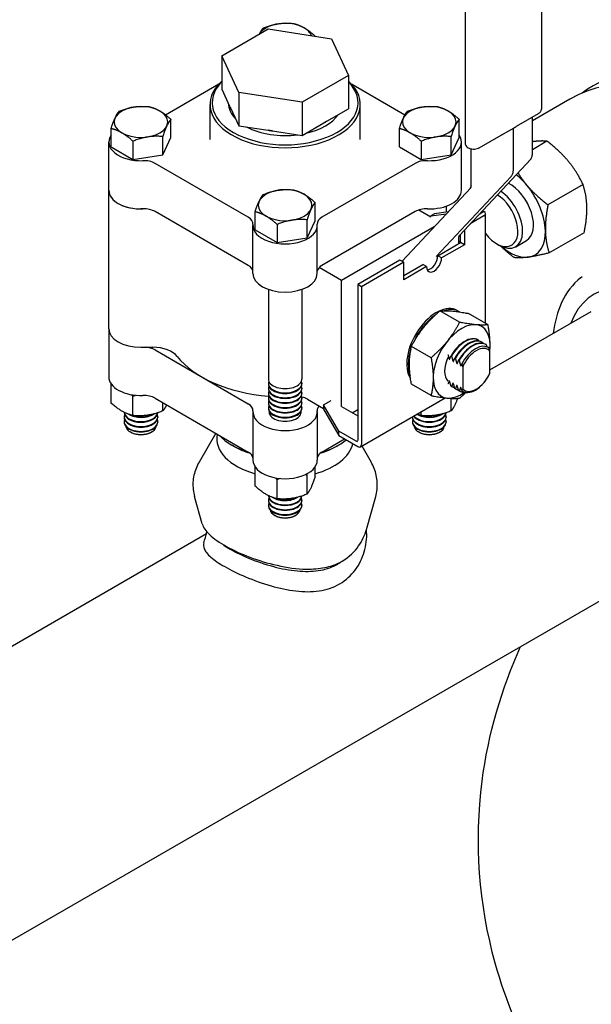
# Model space of a CAD drawing. Header units: inches. Extents: x 17 to 189, y 68 to 193.
# Tile 13 of 43: x 68.25 to 73.58, y 133.29 to 142.46. Entities that reach past the tile are written whole.
import ezdxf

# ---------------------------------------------------------------- set-up
doc = ezdxf.new("R2010")
doc.units = ezdxf.units.IN
doc.header["$LTSCALE"] = 10.666667
doc.header["$MEASUREMENT"] = 0
doc.layers.get('0').update_dxf_attribs({"lineweight": 25})

msp = doc.modelspace()

# ---------------------------------------------------------------- linework, layer by layer
for p, q in [((73.1121, 143.9992), (73.1121, 141.6314)), ((72.4006, 143.6808), (72.4006, 141.313)), ((70.1323, 142.1281), (70.565, 142.3779)), ((70.565, 142.3779), (71.1561, 142.2865)), ((71.0024, 142.3103), (71.0024, 142.3115)), ((71.1561, 142.2865), (71.3145, 141.9452)), ((70.1323, 142.1281), (70.1323, 141.8178)), ((70.2907, 141.7868), (70.1323, 142.1281)), ((71.3145, 141.9452), (70.8818, 141.6954)), ((71.3145, 141.9452), (71.3145, 141.6349)), ((69.6089, 141.5779), (70.1063, 141.865)), ((70.1323, 141.8178), (70.206, 141.6589)), ((70.2907, 141.7868), (70.2907, 141.4765)), ((70.8818, 141.6954), (70.2907, 141.7868)), ((71.3405, 141.865), (71.8399, 141.5767)), ((70.8818, 141.6954), (70.8818, 141.3851)), ((73.3777, 141.7228), (73.0274, 141.5206)), ((70.0234, 141.3477), (70.0234, 141.6743)), ((70.2169, 141.6355), (70.206, 141.6589)), ((70.2169, 141.6355), (70.2907, 141.4765)), ((71.113, 141.5186), (71.3145, 141.6349)), ((71.4234, 141.3477), (71.4234, 141.6743)), ((69.6588, 141.3663), (69.6588, 141.5358)), ((71.113, 141.5186), (71.0833, 141.5014)), ((72.3459, 141.3663), (72.3459, 141.5358)), ((72.8803, 141.4717), (73.0845, 141.5896)), ((73.0274, 141.2103), (73.0274, 141.5566)), ((69.101, 141.2801), (69.101, 141.4496)), ((70.2907, 141.4765), (70.5659, 141.434)), ((70.6065, 141.4277), (70.5659, 141.434)), ((70.6065, 141.4277), (70.8818, 141.3851)), ((70.8818, 141.3851), (71.0833, 141.5014)), ((71.788, 141.2801), (71.788, 141.4496)), ((72.7593, 141.3994), (72.8583, 141.4566)), ((72.8506, 141.0674), (72.8506, 141.4521)), ((69.0799, 140.8741), (69.0799, 141.3232)), ((69.3053, 141.3317), (69.3053, 141.1621)), ((69.5841, 141.2053), (69.5841, 141.3748)), ((69.5841, 141.2053), (69.6588, 141.3663)), ((71.9923, 141.3317), (71.9923, 141.1621)), ((72.2711, 141.2053), (72.2711, 141.3748)), ((72.2711, 141.2053), (72.3459, 141.3663)), ((72.3669, 140.8741), (72.3669, 141.3232)), ((72.533, 141.2712), (72.7372, 141.3891)), ((73.1639, 141.3316), (73.0274, 141.2528)), ((69.101, 141.2801), (69.3053, 141.1621)), ((71.788, 141.2801), (71.9923, 141.1621)), ((72.457, 140.9123), (72.457, 141.2606)), ((69.3053, 141.1621), (69.5841, 141.2053)), ((71.9923, 141.1621), (72.2711, 141.2053)), ((72.3472, 140.4529), (73.0118, 141.1651)), ((70.3802, 140.6232), (69.511, 141.125)), ((71.9358, 141.125), (71.0666, 140.6232)), ((72.1319, 140.2558), (72.8286, 141.0025)), ((69.0799, 139.584), (69.0799, 140.8741)), ((71.8133, 140.2122), (72.4535, 140.8983)), ((73.5005, 140.9269), (73.173, 140.7378)), ((69.4194, 140.7009), (69.3799, 140.7009)), ((71.0024, 140.5906), (71.0024, 140.7601)), ((71.9701, 140.6907), (72.081, 140.6267)), ((72.2232, 140.7262), (72.2232, 140.6707)), ((70.3802, 140.1741), (69.511, 140.6759)), ((70.4445, 140.5044), (70.4445, 140.674)), ((70.9276, 140.4296), (70.9276, 140.5992)), ((70.9276, 140.4296), (71.0024, 140.5906)), ((71.9358, 140.6759), (71.0666, 140.1741)), ((72.081, 140.6348), (72.2273, 140.656)), ((72.1163, 140.6552), (72.081, 140.6348)), ((72.081, 140.6267), (72.081, 140.6348)), ((72.2438, 140.6736), (72.1163, 140.6552)), ((72.576, 140.6348), (72.4481, 140.561)), ((72.576, 140.6757), (72.5306, 140.6495)), ((72.5906, 139.6341), (72.5906, 140.6552)), ((70.4234, 140.0984), (70.4234, 140.5475)), ((70.4445, 140.5044), (70.6488, 140.3865)), ((70.6488, 140.556), (70.6488, 140.3865)), ((71.0234, 140.0984), (71.0234, 140.5475)), ((72.1127, 140.5331), (71.2488, 140.0344)), ((72.3943, 140.5034), (72.3943, 140.3667)), ((70.6488, 140.3865), (70.9276, 140.4296)), ((72.3436, 140.3782), (72.3436, 140.4389)), ((72.3589, 140.3871), (72.3589, 140.4655)), ((72.8724, 140.3486), (72.9736, 140.407)), ((73.511, 140.4791), (73.1835, 140.29)), ((72.1468, 140.2646), (72.3589, 140.3871)), ((72.3943, 140.3667), (72.1822, 140.2442)), ((72.3589, 140.3927), (72.3436, 140.4016)), ((72.3943, 140.3667), (72.3589, 140.3871)), ((72.694, 140.3768), (72.7161, 140.3641)), ((71.7933, 140.2238), (71.3995, 139.9964)), ((71.8286, 140.2034), (71.7933, 140.2238)), ((72.1822, 140.2442), (72.1468, 140.2646)), ((71.2488, 140.0344), (71.041, 140.1544)), ((71.8286, 140.2034), (71.4348, 139.976)), ((71.8286, 140.0401), (71.8286, 140.2034)), ((71.8286, 140.0809), (72.0054, 140.1829)), ((72.0407, 140.1625), (71.8286, 140.0401)), ((72.0407, 140.1625), (72.0054, 140.1829)), ((73.4774, 140.059), (73.492, 140.0707)), ((70.5672, 139.9506), (70.5672, 139.1158)), ((70.8797, 139.9506), (70.8797, 139.1158)), ((71.2488, 138.8586), (71.2488, 140.0344)), ((71.4348, 139.976), (71.3995, 139.9964)), ((71.3995, 139.9964), (71.3995, 138.5431)), ((71.4348, 139.976), (71.4348, 138.5063)), ((72.349, 139.6442), (72.166, 139.7499)), ((72.3277, 139.7532), (72.3418, 139.745)), ((72.6142, 139.6205), (72.4312, 139.7262)), ((72.6326, 139.1998), (73.5768, 139.7449)), ((69.0799, 139.584), (69.0799, 139.135)), ((69.3799, 139.4108), (69.4905, 139.4108)), ((72.0837, 139.3142), (71.9007, 139.4199)), ((72.5265, 139.4768), (72.522, 139.4793)), ((72.5618, 139.4563), (72.5574, 139.4589)), ((72.5972, 139.4359), (72.5927, 139.4385)), ((69.511, 139.3859), (70.3802, 138.8841)), ((72.2698, 139.331), (72.2742, 139.3284)), ((72.3051, 139.3106), (72.3095, 139.308)), ((72.6326, 139.1714), (72.6326, 139.3761)), ((72.3405, 139.2902), (72.3449, 139.2876)), ((72.378, 139.2291), (72.378, 139.0245)), ((69.101, 138.8929), (69.101, 139.0712)), ((70.5672, 139.0761), (70.5672, 139.0704)), ((70.5672, 139.0308), (70.5672, 139.0251)), ((70.8797, 139.0761), (70.8797, 139.0704)), ((70.8797, 139.0308), (70.8797, 139.0251)), ((72.0837, 138.9606), (71.9007, 139.0663)), ((72.2742, 139.0451), (72.2698, 139.0477)), ((72.2765, 139.0437), (72.272, 139.0463)), ((72.3095, 139.0247), (72.3051, 139.0272)), ((69.3052, 138.775), (69.3052, 138.9557)), ((69.511, 138.9368), (70.3802, 138.435)), ((70.5672, 138.9854), (70.5672, 138.9797)), ((70.5672, 138.94), (70.5672, 138.9344)), ((70.8797, 138.9854), (70.8797, 138.9797)), ((70.8797, 138.94), (70.8797, 138.9344)), ((71.4245, 138.4834), (72.2149, 138.9398)), ((72.2711, 138.8182), (72.2711, 138.9353)), ((72.3118, 139.0233), (72.3074, 139.0259)), ((72.3449, 139.0043), (72.3405, 139.0068)), ((72.3472, 139.0029), (72.3427, 139.0055)), ((69.5841, 138.8182), (69.5841, 138.8946)), ((70.5672, 138.8947), (70.5672, 138.889)), ((70.5672, 138.8493), (70.5672, 138.8436)), ((70.8797, 138.8947), (70.8797, 138.889)), ((70.8797, 138.8493), (70.8797, 138.8436)), ((70.9306, 138.928), (71.0813, 138.841)), ((71.0813, 138.8737), (71.152, 138.9145)), ((71.2227, 138.6288), (71.0813, 138.8737)), ((71.0813, 138.8737), (71.0813, 138.8329)), ((71.2489, 138.8586), (71.3995, 138.7717)), ((69.2237, 138.8046), (69.2237, 138.8028)), ((69.2237, 138.7631), (69.2237, 138.7575)), ((69.5362, 138.7631), (69.5362, 138.7575)), ((70.4234, 138.8084), (70.4234, 138.3593)), ((71.0234, 138.8084), (71.0234, 138.3593)), ((71.0813, 138.8329), (71.2227, 138.588)), ((71.3479, 138.8015), (71.3995, 138.8313)), ((71.9107, 138.7631), (71.9107, 138.7575)), ((71.9922, 138.775), (71.9922, 138.8112)), ((72.2232, 138.7631), (72.2232, 138.7575)), ((69.2237, 138.7178), (69.2237, 138.7121)), ((69.5362, 138.7178), (69.5362, 138.7121)), ((71.9107, 138.7178), (71.9107, 138.7121)), ((72.2232, 138.7178), (72.2232, 138.7121)), ((69.2891, 138.6171), (69.2803, 138.6222)), ((69.4707, 138.6171), (69.4795, 138.6222)), ((70.0776, 138.6097), (69.9224, 138.3413)), ((71.2227, 138.588), (71.2227, 138.6288)), ((71.3853, 138.5349), (71.2227, 138.6288)), ((71.2227, 138.588), (71.3995, 138.4859)), ((71.9761, 138.6171), (71.9673, 138.6222)), ((72.1577, 138.6171), (72.1665, 138.6222)), ((70.2426, 138.4899), (70.2284, 138.4981)), ((71.0666, 138.435), (71.2771, 138.5565)), ((71.2042, 138.4899), (71.2184, 138.4981)), ((71.4378, 138.4911), (71.5244, 138.3413)), ((70.4445, 138.1172), (70.4445, 138.2955)), ((71.0023, 138.2035), (71.0023, 138.2955)), ((70.9276, 138.0425), (70.9276, 138.2231)), ((70.6487, 137.9993), (70.6487, 138.18)), ((69.9511, 137.7643), (69.8793, 138.0196)), ((70.5672, 138.029), (70.5672, 138.0271)), ((71.4816, 137.7141), (71.5675, 138.0196)), ((70.5672, 137.9875), (70.5672, 137.9818)), ((70.5672, 137.9421), (70.5672, 137.9364)), ((70.8797, 137.9875), (70.8797, 137.9818)), ((70.8797, 137.9421), (70.8797, 137.9364)), ((70.6326, 137.8415), (70.6238, 137.8465)), ((70.8142, 137.8415), (70.823, 137.8465)), ((64.0543, 131.5047), (74.7643, 137.6881)), ((66.7111, 135.781), (69.9909, 137.6746))]:
    msp.add_line(p, q)
for centre, major_axis, start_param, end_param in [((70.7234, 142.2866), (-0.25, 0), 3.926991, 5.959541), ((70.7234, 142.2866), (0.25, 0), 0.201599, 0.785398), ((75.0969, 139.2513), (1.5, -2.5981), 6.210798, 9.497165), ((70.7234, 141.6743), (-0.7, 0), 5.717988, 9.989975), ((70.7234, 141.6906), (0.68, 0), 2.624623, 6.800155), ((69.3799, 141.511), (-0.25, 0), 3.926991, 7.068583), ((69.3799, 141.511), (0.25, 0), 3.926991, 7.068583), ((70.7234, 141.6906), (-0.5304, 0), 0.012058, 0.511541), ((70.7234, 141.7264), (-0.5304, 0), 0.222147, 0.301452), ((72.0669, 141.511), (-0.25, 0), 3.926991, 7.068583), ((72.0669, 141.511), (0.25, 0), 3.926991, 7.068583), ((70.7234, 141.6906), (0.5304, 0), 5.086491, 5.909084), ((70.7234, 141.7264), (-0.5304, 0), 2.316542, 2.395847), ((70.7234, 141.6906), (-0.5304, 0), 0.827636, 1.790358), ((70.7234, 141.7264), (-0.5304, 0), 1.269345, 1.348649), ((69.3799, 141.3232), (-0.3, 0), 5.9063, 7.909652), ((72.0669, 141.3232), (0.3, 0), 4.656718, 6.660071), ((69.4049, 141.0638), (-0.15, 0), 3.926991, 4.768059), ((72.0419, 141.0638), (-0.15, 0), 4.656718, 5.497787), ((72.8173, 140.6776), (-0.2344, 0.4059), 5.001569, 5.318468), ((69.3799, 140.8741), (-0.3, 0), 0, 1.570796), ((69.3799, 140.8741), (-0.3, 0), 0, 1.626467), ((70.7234, 140.7353), (-0.25, 0), 3.926991, 7.068583), ((72.0669, 140.8741), (0.3, 0), 4.656718, 6.283185), ((72.7161, 140.6192), (0.1563, -0.2706), 5.497787, 8.569474), ((72.8173, 140.6776), (0.1563, -0.2706), 0, 2.423556), ((72.8173, 140.6776), (-0.2344, 0.4059), 3.954371, 5.001569), ((70.7234, 140.7353), (0.25, 0), 3.926991, 7.068583), ((72.694, 140.6065), (0.1406, -0.2436), 4.950788, 8.604773), ((69.4049, 140.6147), (0.15, 0), 0.785398, 1.626467), ((72.0419, 140.6147), (0.15, 0), 1.515126, 2.356194), ((70.2741, 140.562), (0.15, 0), 6.227515, 7.068583), ((71.1727, 140.562), (-0.15, 0), 5.497787, 6.338856), ((72.5406, 140.6552), (0.05, 0), 5.497787, 7.068583), ((70.7234, 140.5475), (0.3, 0), 3.085922, 6.338856), ((72.8173, 140.6776), (0.2344, -0.4059), 6.048766, 7.095964), ((72.8173, 140.6776), (0.2344, -0.4059), 5.249344, 6.048766), ((72.1115, 140.2034), (-0.05, -0.0866), 5.497787, 8.63938), ((72.0761, 140.2238), (-0.05, -0.0866), 0.361367, 2.356194), ((70.2741, 140.1129), (0.15, 0), 0.096449, 0.785398), ((71.1727, 140.1129), (-0.15, 0), 5.497787, 6.186736), ((70.7234, 140.0984), (0.3, 0), 3.141593, 6.283185), ((74.2589, 138.7675), (-0.6563, 1.1367), 3.926991, 6.723161), ((72.1327, 139.4154), (0.195, 0.3377), 0, 2.864859), ((72.1468, 139.4073), (0.195, 0.3377), 6.244972, 6.85801), ((72.1468, 139.4073), (-0.195, -0.3377), 4.025731, 4.918534), ((69.3799, 139.584), (-0.3, 0), 0, 1.570796), ((69.3799, 139.584), (-0.3, 0), 0, 1.570796), ((72.3681, 139.2795), (0.1875, 0.3248), 5.345007, 10.316355), ((72.397, 139.2628), (0.125, 0.2165), 0, 1.5892), ((72.4015, 139.2603), (0.125, 0.2165), 6.264781, 7.872386), ((69.4049, 139.3246), (-0.15, 0), 3.926991, 4.61594), ((69.4905, 139.2665), (0.25, 0), 0.419613, 1.570796), ((72.4324, 139.2424), (0.125, 0.2165), 0, 1.5892), ((72.4368, 139.2398), (0.125, 0.2165), 6.264781, 7.872386), ((72.4677, 139.222), (0.125, 0.2165), 0, 1.5892), ((72.4722, 139.2194), (0.125, 0.2165), 6.264781, 7.872386), ((72.4972, 139.205), (0.1178, 0.2041), 6.199266, 7.937901), ((72.5053, 139.2003), (0.1097, 0.1899), 6.105981, 8.031186), ((70.7234, 139.584), (1.1, 0), 3.561206, 4.571908), ((72.1468, 139.4073), (-0.195, -0.3377), 5.082231, 5.855304), ((72.3681, 139.2795), (-0.1125, -0.1949), 4.854286, 6.141288), ((69.3799, 139.135), (-0.3, 0), 0, 1.626467), ((72.4972, 139.205), (-0.1178, -0.2041), 6.199266, 7.937901), ((72.5053, 139.2003), (-0.1097, -0.1899), 6.105981, 8.031186), ((70.7234, 139.0761), (0.1563, 0), 2.91979, 6.504988), ((70.7234, 139.0308), (0.1563, 0), 2.91979, 6.504988), ((70.7234, 139.1158), (-0.1563, 0), 0, 3.141593), ((70.7234, 139.0704), (-0.1563, 0), 0, 3.141593), ((72.397, 139.2628), (-0.125, -0.2165), 6.264781, 6.283185), ((72.4015, 139.2603), (-0.125, -0.2165), 6.264781, 6.479417), ((72.4324, 139.2424), (-0.125, -0.2165), 6.264781, 6.283185), ((69.4049, 138.8756), (0.15, 0), 0.785398, 1.626467), ((70.7234, 138.9854), (0.1563, 0), 2.91979, 6.504988), ((70.7234, 138.94), (0.1563, 0), 2.91979, 6.504988), ((70.7234, 139.0251), (-0.1563, 0), 0, 3.141593), ((70.7234, 138.9797), (-0.1563, 0), 0, 3.141593), ((70.8316, 138.8709), (0.14, 0), 0.785398, 1.22416), ((72.4368, 139.2398), (-0.125, -0.2165), 6.264781, 6.479417), ((72.4677, 139.222), (-0.125, -0.2165), 6.264781, 6.283185), ((72.4722, 139.2194), (-0.125, -0.2165), 6.264781, 6.671368), ((70.2741, 138.8228), (0.15, 0), 6.227515, 7.068583), ((70.7234, 138.8947), (0.1563, 0), 2.91979, 6.504988), ((70.7234, 138.8493), (0.1563, 0), 2.91979, 6.504988), ((70.7234, 138.9344), (-0.1563, 0), 0, 3.141593), ((70.7234, 138.889), (-0.1563, 0), 0, 3.141593), ((70.7234, 138.8436), (-0.1563, 0), 0, 3.141593), ((71.1727, 138.8228), (-0.15, 0), 5.783956, 6.338856), ((69.3799, 138.7631), (0.1563, 0), 2.91979, 6.504988), ((69.3799, 138.8028), (-0.1563, 0), 0, 3.117945), ((69.3799, 138.7575), (-0.1563, 0), 0, 3.141593), ((69.3799, 138.8085), (0.1563, 0), 3.185026, 6.194502), ((69.3799, 138.8482), (0.1563, 0), 3.887926, 5.577668), ((69.3799, 138.8538), (-0.1563, 0), 1.034741, 2.282431), ((70.7234, 138.8084), (-0.3, 0), 6.227515, 9.480448), ((70.7234, 138.8084), (0.15, 0), 3.042255, 6.382523), ((72.0669, 138.7631), (0.1563, 0), 3.130484, 6.504988), ((72.0669, 138.7575), (-0.1563, 0), 0, 3.141593), ((72.0669, 138.8028), (-0.1563, 0), 0.369724, 3.117945), ((72.0669, 138.8085), (0.1563, 0), 3.559406, 6.194502), ((72.0669, 138.8482), (0.1563, 0), 3.887926, 5.577668), ((72.0669, 138.8538), (-0.1563, 0), 1.034741, 2.282431), ((69.3799, 138.7178), (0.1563, 0), 2.91979, 6.504988), ((69.3799, 138.7121), (-0.1563, 0), 0, 3.141593), ((69.3799, 138.6797), (0.1408, 0), 3.232047, 6.192731), ((72.0669, 138.7178), (0.1563, 0), 2.91979, 6.504988), ((72.0669, 138.7121), (-0.1563, 0), 0, 3.141593), ((72.0669, 138.6797), (0.1408, 0), 3.232047, 6.192731), ((69.3799, 138.6696), (-0.1284, 0), 0.785398, 2.356194), ((70.7234, 138.5634), (-0.638, 0), 6.175431, 7.401538), ((70.7234, 138.7839), (-0.7, 0), 0.491572, 1.075249), ((72.0669, 138.6696), (-0.1284, 0), 0.785398, 2.356194), ((70.7234, 138.7675), (0.68, 0), 3.926991, 4.212614), ((70.7234, 138.5634), (0.638, 0), 5.164833, 6.141876), ((70.7234, 138.7675), (0.68, 0), 5.212164, 5.497787), ((70.7234, 138.7839), (-0.7, 0), 2.066344, 2.518477), ((71.3853, 138.5512), (0.01, -0.0173), 5.497787, 7.068583), ((71.3995, 138.5267), (0.025, -0.0433), 5.497787, 7.068583), ((70.2741, 138.3738), (0.15, 0), 0.096449, 0.785398), ((71.1727, 138.3738), (-0.15, 0), 5.497787, 6.186736), ((70.7234, 138.3593), (-0.3, 0), 0, 3.141593), ((70.7234, 138.0271), (-0.1563, 0), 0, 3.117945), ((70.7234, 138.0328), (0.1563, 0), 3.185026, 6.194502), ((70.7234, 137.9875), (0.1563, 0), 2.91979, 6.504988), ((70.7234, 137.9421), (0.1563, 0), 2.91979, 6.504988), ((70.7234, 137.9818), (-0.1563, 0), 0, 3.141593), ((70.7234, 137.9364), (-0.1563, 0), 0, 3.141593), ((70.7234, 138.0725), (0.1563, 0), 3.887926, 5.577668), ((70.7234, 138.0782), (-0.1563, 0), 1.034741, 2.282431), ((70.7234, 137.904), (0.1408, 0), 3.232047, 6.192731), ((70.7234, 137.8939), (-0.1284, 0), 0.785398, 2.356194)]:
    msp.add_ellipse(centre, major_axis=major_axis, ratio=0.57735, start_param=start_param, end_param=end_param)
for points, weights in [([(70.5192, 142.3863), (70.6586, 142.4418), (70.798, 142.4294)], [1, 1.15455095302, 1]), ([(70.798, 142.4294), (70.8528, 142.4161), (70.9002, 142.3887)], [1, 1.03802697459, 1]), ([(70.4857, 142.3322), (70.5013, 142.364), (70.5192, 142.3863)], [1.07630342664, 1.06860854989, 1]), ([(70.9002, 142.3887), (70.9476, 142.3613), (71.0024, 142.3115)], [1, 1.03802697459, 1]), ([(71.0024, 142.3115), (71.0019, 142.3109), (71.0015, 142.3104)], [1, 1.00149391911, 1.0029589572]), ([(69.101, 141.4496), (69.1383, 141.5641), (69.1757, 141.6106)], [1, 1.15455095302, 1]), ([(69.1757, 141.6106), (69.3151, 141.6662), (69.4545, 141.6538)], [1, 1.15455095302, 1]), ([(69.4545, 141.6538), (69.5093, 141.6404), (69.5567, 141.613)], [1, 1.03802697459, 1]), ([(69.5567, 141.613), (69.6041, 141.5857), (69.6588, 141.5358)], [1, 1.03802697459, 1]), ([(71.788, 141.4496), (71.8253, 141.5641), (71.8627, 141.6106)], [1, 1.15455095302, 1]), ([(71.8627, 141.6106), (72.0021, 141.6662), (72.1415, 141.6538)], [1, 1.15455095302, 1]), ([(72.1415, 141.6538), (72.1963, 141.6404), (72.2437, 141.613)], [1, 1.03802697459, 1]), ([(72.2437, 141.613), (72.2911, 141.5857), (72.3459, 141.5358)], [1, 1.03802697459, 1]), ([(69.6588, 141.5358), (69.6215, 141.4893), (69.5841, 141.3748)], [1, 1.15455095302, 1]), ([(72.3459, 141.5358), (72.3085, 141.4893), (72.2711, 141.3748)], [1, 1.15455095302, 1]), ([(69.2031, 141.4089), (69.1557, 141.4363), (69.101, 141.4496)], [1, 1.03802697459, 1]), ([(71.8901, 141.4089), (71.8427, 141.4363), (71.788, 141.4496)], [1, 1.03802697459, 1]), ([(69.3053, 141.3317), (69.2505, 141.3815), (69.2031, 141.4089)], [1, 1.03802697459, 1]), ([(69.5841, 141.3748), (69.4447, 141.3872), (69.3053, 141.3317)], [1, 1.15455095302, 1]), ([(71.9923, 141.3317), (71.9375, 141.3815), (71.8901, 141.4089)], [1, 1.03802697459, 1]), ([(72.2711, 141.3748), (72.1317, 141.3872), (71.9923, 141.3317)], [1, 1.15455095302, 1]), ([(73.0305, 141.3272), (73.0289, 141.327), (73.0274, 141.3268)], [1, 1.00176168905, 1.00349575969]), ([(73.1639, 141.3316), (73.1062, 141.3372), (73.0305, 141.3272)], [1.10906450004, 1.0930923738, 1]), ([(73.3618, 141.1464), (73.2837, 141.2403), (73.1639, 141.3316)], [1, 1.0930923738, 1.10906450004]), ([(73.5005, 140.9269), (73.4399, 141.0524), (73.3618, 141.1464)], [1.10906450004, 1.0930923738, 1]), ([(72.8931, 141.038), (72.9306, 140.9766), (72.9751, 140.9231)], [1.0788660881, 1.05101129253, 1]), ([(70.5192, 140.8349), (70.6586, 140.8905), (70.798, 140.8781)], [1, 1.15455095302, 1]), ([(70.798, 140.8781), (70.8528, 140.8647), (70.9002, 140.8374)], [1, 1.03802697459, 1]), ([(72.9751, 140.9231), (73.0532, 140.8292), (73.173, 140.7378)], [1, 1.0930923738, 1.10906450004]), ([(73.5354, 140.7201), (73.5329, 140.824), (73.5005, 140.9269)], [1, 1.0930923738, 1.10906450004]), ([(70.4445, 140.674), (70.4818, 140.7884), (70.5192, 140.8349)], [1, 1.15455095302, 1]), ([(70.9002, 140.8374), (70.9476, 140.81), (71.0024, 140.7601)], [1, 1.03802697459, 1]), ([(71.0024, 140.7601), (70.965, 140.7136), (70.9276, 140.5992)], [1, 1.15455095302, 1]), ([(73.173, 140.7378), (73.1462, 140.6007), (73.1487, 140.4968)], [1.10906450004, 1.0930923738, 1]), ([(73.511, 140.4791), (73.5378, 140.6162), (73.5354, 140.7201)], [1.10906450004, 1.0930923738, 1]), ([(70.5466, 140.6332), (70.4992, 140.6606), (70.4445, 140.674)], [1, 1.03802697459, 1]), ([(70.6488, 140.556), (70.594, 140.6059), (70.5466, 140.6332)], [1, 1.03802697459, 1]), ([(70.9276, 140.5992), (70.7882, 140.6116), (70.6488, 140.556)], [1, 1.15455095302, 1]), ([(73.1487, 140.4968), (73.1511, 140.3929), (73.1835, 140.29)], [1, 1.0930923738, 1.10906450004]), ([(72.8574, 140.2469), (72.7844, 140.3026), (72.7287, 140.3572)], [1.10906450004, 1.09927538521, 1.06051751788]), ([(72.9908, 140.2514), (72.9152, 140.2414), (72.8574, 140.2469)], [1, 1.0930923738, 1.10906450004]), ([(73.1835, 140.29), (73.0665, 140.2614), (72.9908, 140.2514)], [1.10906450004, 1.0930923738, 1]), ([(71.9007, 139.4199), (71.9977, 139.6055), (72.166, 139.7499)], [1, 1.15470053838, 1]), ([(72.166, 139.7499), (72.2629, 139.7586), (72.4312, 139.7262)], [1, 1.15470053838, 1]), ([(72.349, 139.6442), (72.2521, 139.4586), (72.0837, 139.3142)], [1, 1.15470053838, 1]), ([(72.6142, 139.6205), (72.5173, 139.6117), (72.349, 139.6442)], [1, 1.15470053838, 1]), ([(72.6315, 139.38), (72.639, 139.4835), (72.6142, 139.6205)], [1.06919304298, 1.10246925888, 1]), ([(71.9007, 139.0663), (71.865, 139.2637), (71.9007, 139.4199)], [1, 1.15470053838, 1]), ([(72.5306, 139.4688), (72.5297, 139.4721), (72.5287, 139.4754)], [1.00102348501, 1.00060382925, 1]), ([(72.566, 139.4484), (72.5651, 139.4517), (72.5641, 139.455)], [1.00102348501, 1.00060382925, 1]), ([(72.6053, 139.4138), (72.6026, 139.4238), (72.5994, 139.4346)], [1.00197938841, 1.00195454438, 1]), ([(72.6326, 139.3761), (72.6289, 139.3887), (72.6245, 139.4026)], [1, 1.00173233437, 1]), ([(72.0837, 139.3142), (72.1194, 139.1168), (72.0837, 138.9606)], [1, 1.15470053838, 1]), ([(72.2409, 139.3417), (72.2459, 139.324), (72.2499, 139.3082)], [1.00108920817, 1.00330746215, 1]), ([(72.2587, 139.3031), (72.2635, 139.3165), (72.2698, 139.331)], [1, 1.00395941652, 1]), ([(72.2742, 139.3284), (72.2805, 139.3067), (72.2852, 139.2878)], [1, 1.00395941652, 1]), ([(72.2941, 139.2827), (72.2988, 139.2961), (72.3051, 139.3106)], [1, 1.00395941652, 1]), ([(72.3095, 139.308), (72.3158, 139.2863), (72.3206, 139.2674)], [1, 1.00395941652, 1]), ([(72.3294, 139.2623), (72.3342, 139.2757), (72.3405, 139.2902)], [1, 1.00395941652, 1]), ([(72.3449, 139.2876), (72.3512, 139.2659), (72.3559, 139.247)], [1, 1.00395941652, 1]), ([(72.3648, 139.2419), (72.3672, 139.2486), (72.37, 139.2556)], [1, 1.00100414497, 1]), ([(72.37, 139.2556), (72.3744, 139.2418), (72.378, 139.2291)], [1, 1.00173233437, 1]), ([(72.6245, 139.1543), (72.6289, 139.163), (72.6326, 139.1714)], [1, 1.00173233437, 1]), ([(72.2499, 139.0934), (72.2459, 139.0822), (72.2409, 139.0703)], [1, 1.00330746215, 1.00108920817]), ([(72.2698, 139.0477), (72.2635, 139.0694), (72.2587, 139.0883)], [1, 1.00395941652, 1]), ([(72.2852, 139.073), (72.2805, 139.0596), (72.2742, 139.0451)], [1, 1.00395941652, 1]), ([(72.3051, 139.0272), (72.2988, 139.049), (72.2941, 139.0679)], [1, 1.00395941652, 1]), ([(72.3206, 139.0526), (72.3158, 139.0392), (72.3095, 139.0247)], [1, 1.00395941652, 1]), ([(72.3405, 139.0068), (72.3342, 139.0286), (72.3294, 139.0475)], [1, 1.00395941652, 1]), ([(72.3559, 139.0322), (72.3512, 139.0188), (72.3449, 139.0043)], [1, 1.00395941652, 1]), ([(72.37, 139.0073), (72.3672, 139.0175), (72.3648, 139.0271)], [1, 1.00100414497, 1]), ([(69.2892, 138.9699), (69.2971, 138.9631), (69.3052, 138.9557)], [1.02003780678, 1.01076848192, 1]), ([(69.3052, 138.9557), (69.3168, 138.9603), (69.3279, 138.9644)], [1, 1.01125975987, 1.0208804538]), ([(72.0837, 138.9606), (72.2521, 138.9281), (72.349, 138.9369)], [1, 1.15470053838, 1]), ([(72.3309, 138.9356), (72.3023, 138.857), (72.2711, 138.8182)], [1.04687738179, 1.12590009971, 1]), ([(72.349, 138.9369), (72.381, 138.9644), (72.4086, 138.9909)], [1, 1.02616935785, 1.04348502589]), ([(72.378, 139.0245), (72.3744, 139.0161), (72.37, 139.0073)], [1, 1.00173233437, 1]), ([(69.3052, 138.775), (69.2031, 138.7999), (69.101, 138.8929)], [1, 1.15470053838, 1]), ([(69.6187, 138.8746), (69.6026, 138.8412), (69.5841, 138.8182)], [1.07686462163, 1.07122124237, 1]), ([(69.5841, 138.8182), (69.4446, 138.7626), (69.3052, 138.775)], [1, 1.15470053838, 1]), ([(71.9922, 138.775), (71.9707, 138.7803), (71.9509, 138.7874)], [1, 1.02906687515, 1.04721092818]), ([(72.2711, 138.8182), (72.1316, 138.7626), (71.9922, 138.775)], [1, 1.15470053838, 1]), ([(70.9116, 138.2244), (70.9195, 138.2239), (70.9276, 138.2231)], [1.01490659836, 1.00785181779, 1]), ([(70.9276, 138.2231), (70.9295, 138.2289), (70.9313, 138.2344)], [1, 1.00679799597, 1.01299854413]), ([(71.0023, 138.2035), (70.9649, 138.089), (70.9276, 138.0425)], [1, 1.15470053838, 1]), ([(70.6487, 137.9993), (70.5466, 138.0243), (70.4445, 138.1172)], [1, 1.15470053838, 1]), ([(70.6327, 138.1942), (70.6406, 138.1874), (70.6487, 138.18)], [1.02003780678, 1.01076848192, 1]), ([(70.6487, 138.18), (70.6603, 138.1846), (70.6714, 138.1887)], [1, 1.01125975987, 1.0208804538]), ([(70.9276, 138.0425), (70.7881, 137.9869), (70.6487, 137.9993)], [1, 1.15470053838, 1])]:
    msp.add_rational_spline(points, weights, degree=2)
for points, knots in [([(76.3777, 136.5267), (76.5377, 136.6191), (76.6726, 136.7545), (76.8809, 137.0985), (76.9529, 137.3088), (77.0264, 137.7849), (77.0264, 138.052), (76.9536, 138.6134), (76.8806, 138.9076), (76.6696, 139.4929), (76.5317, 139.7839), (76.205, 140.3339), (76.0164, 140.5928), (75.6067, 141.0528), (75.3857, 141.2538), (74.9328, 141.5775), (74.7009, 141.7001), (74.2493, 141.8524), (74.0293, 141.8824), (73.6637, 141.8476), (73.512, 141.8004), (73.3777, 141.7228)], [1.570796, 1.570796, 1.570796, 1.570796, 1.87813, 1.87813, 2.193897, 2.193897, 2.516768, 2.516768, 2.840197, 2.840197, 3.16303, 3.16303, 3.485636, 3.485636, 3.808536, 3.808536, 4.132027, 4.132027, 4.454478, 4.454478, 4.712389, 4.712389, 4.712389, 4.712389]), ([(73.0845, 141.5896), (73.0875, 141.5913), (73.0904, 141.5933), (73.0958, 141.5975), (73.0983, 141.5999), (73.1028, 141.605), (73.1049, 141.6078), (73.1083, 141.6139), (73.1097, 141.6172), (73.1116, 141.6242), (73.1121, 141.6278), (73.1121, 141.6314)], [4.712389, 4.712389, 4.712389, 4.712389, 4.8694686, 4.8694686, 5.0265482, 5.0265482, 5.1836279, 5.1836279, 5.3407075, 5.3407075, 5.4977871, 5.4977871, 5.4977871, 5.4977871]), ([(72.8583, 141.4566), (72.8602, 141.4577), (72.8622, 141.459), (72.8658, 141.4614), (72.8675, 141.4626), (72.8706, 141.4649), (72.872, 141.466), (72.8747, 141.468), (72.8759, 141.4689), (72.8782, 141.4704), (72.8793, 141.4711), (72.8803, 141.4717)], [-0.03137333, -0.03137333, -0.03137333, -0.03137333, -0.02509866, -0.02509866, -0.018824, -0.018824, -0.01254933, -0.01254933, -0.00627467, -0.00627467, 0, 0, 0, 0]), ([(72.7372, 141.3891), (72.7382, 141.3896), (72.7392, 141.3902), (72.7414, 141.3912), (72.7425, 141.3917), (72.7451, 141.3928), (72.7465, 141.3934), (72.7497, 141.3947), (72.7514, 141.3954), (72.7553, 141.3972), (72.7573, 141.3983), (72.7593, 141.3994)], [-0.12354926, -0.12354926, -0.12354926, -0.12354926, -0.11727473, -0.11727473, -0.1110002, -0.1110002, -0.10472567, -0.10472567, -0.09845114, -0.09845114, -0.09217661, -0.09217661, -0.09217661, -0.09217661]), ([(72.4006, 141.313), (72.4006, 141.3077), (72.4016, 141.3025), (72.4056, 141.2926), (72.4086, 141.2879), (72.4168, 141.2788), (72.4221, 141.2747), (72.4349, 141.2673), (72.4425, 141.2643), (72.4586, 141.26), (72.4671, 141.2588), (72.4843, 141.2581), (72.4928, 141.2586), (72.5095, 141.2615), (72.5175, 141.2638), (72.5277, 141.2683), (72.5304, 141.2697), (72.533, 141.2712)], [2.356194, 2.356194, 2.356194, 2.356194, 2.582469, 2.582469, 2.831062, 2.831062, 3.139202, 3.139202, 3.4977, 3.4977, 3.859679, 3.859679, 4.217101, 4.217101, 4.576784, 4.576784, 4.712389, 4.712389, 4.712389, 4.712389]), ([(73.0118, 141.1651), (73.014, 141.1675), (73.016, 141.1701), (73.0194, 141.1756), (73.0209, 141.1785), (73.0233, 141.1845), (73.0243, 141.1876), (73.0259, 141.1939), (73.0264, 141.1971), (73.0272, 141.2036), (73.0274, 141.207), (73.0274, 141.2103)], [0.9599311, 0.9599311, 0.9599311, 0.9599311, 1.0821041, 1.0821041, 1.2042772, 1.2042772, 1.3264502, 1.3264502, 1.4486233, 1.4486233, 1.5707963, 1.5707963, 1.5707963, 1.5707963]), ([(72.8286, 141.0025), (72.8316, 141.0058), (72.8344, 141.0094), (72.8392, 141.017), (72.8412, 141.0211), (72.8447, 141.0296), (72.8461, 141.034), (72.8484, 141.0431), (72.8492, 141.0478), (72.8503, 141.0575), (72.8506, 141.0624), (72.8506, 141.0674)], [0.9599311, 0.9599311, 0.9599311, 0.9599311, 1.0821041, 1.0821041, 1.2042772, 1.2042772, 1.3264502, 1.3264502, 1.4486233, 1.4486233, 1.5707963, 1.5707963, 1.5707963, 1.5707963]), ([(72.4535, 140.8983), (72.4537, 140.8986), (72.454, 140.899), (72.4546, 140.8999), (72.4549, 140.9006), (72.4556, 140.9021), (72.4559, 140.903), (72.4564, 140.9052), (72.4566, 140.9064), (72.4569, 140.9092), (72.457, 140.9107), (72.457, 140.9123)], [0.9599311, 0.9599311, 0.9599311, 0.9599311, 1.0821041, 1.0821041, 1.2042772, 1.2042772, 1.3264502, 1.3264502, 1.4486233, 1.4486233, 1.5707963, 1.5707963, 1.5707963, 1.5707963]), ([(72.3436, 140.4389), (72.3436, 140.4405), (72.3437, 140.442), (72.344, 140.4448), (72.3442, 140.446), (72.3447, 140.4482), (72.3451, 140.4491), (72.3457, 140.4506), (72.346, 140.4513), (72.3466, 140.4522), (72.3469, 140.4526), (72.3472, 140.4529)], [1.5707963, 1.5707963, 1.5707963, 1.5707963, 1.6929694, 1.6929694, 1.8151424, 1.8151424, 1.9373155, 1.9373155, 2.0594885, 2.0594885, 2.1816616, 2.1816616, 2.1816616, 2.1816616]), ([(73.4774, 140.059), (73.4035, 140.0001), (73.3438, 139.9214), (73.2608, 139.7431), (73.2347, 139.6458), (73.2221, 139.5401)], [4.7993202, 4.7993202, 4.7993202, 4.7993202, 5.0970695, 5.0970695, 5.3698432, 5.3698432, 5.3698432, 5.3698432]), ([(72.2499, 139.3082), (72.2502, 139.3071), (72.2506, 139.3058), (72.2515, 139.3038), (72.2521, 139.3028), (72.2532, 139.3014), (72.2538, 139.3009), (72.2548, 139.3003), (72.2554, 139.3001), (72.2565, 139.3002), (72.2571, 139.3006), (72.258, 139.3015), (72.2584, 139.3023), (72.2587, 139.3031)], [0.01991962, 0.01991962, 0.01991962, 0.01991962, 0.02347909, 0.02347909, 0.0265162, 0.0265162, 0.02874734, 0.02874734, 0.03097849, 0.03097849, 0.0340156, 0.0340156, 0.03757507, 0.03757507, 0.03757507, 0.03757507]), ([(72.2852, 139.2878), (72.2855, 139.2867), (72.2859, 139.2854), (72.2868, 139.2834), (72.2874, 139.2824), (72.2885, 139.281), (72.2891, 139.2805), (72.2902, 139.2799), (72.2908, 139.2797), (72.2919, 139.2798), (72.2925, 139.2802), (72.2934, 139.2811), (72.2938, 139.2819), (72.2941, 139.2827)], [0.01991962, 0.01991962, 0.01991962, 0.01991962, 0.02347909, 0.02347909, 0.0265162, 0.0265162, 0.02874734, 0.02874734, 0.03097849, 0.03097849, 0.0340156, 0.0340156, 0.03757507, 0.03757507, 0.03757507, 0.03757507]), ([(72.3206, 139.2674), (72.3209, 139.2662), (72.3213, 139.265), (72.3222, 139.263), (72.3228, 139.2619), (72.3239, 139.2606), (72.3245, 139.2601), (72.3255, 139.2594), (72.3261, 139.2593), (72.3272, 139.2594), (72.3278, 139.2598), (72.3287, 139.2607), (72.3291, 139.2615), (72.3294, 139.2623)], [0.01991962, 0.01991962, 0.01991962, 0.01991962, 0.02347909, 0.02347909, 0.0265162, 0.0265162, 0.02874734, 0.02874734, 0.03097849, 0.03097849, 0.0340156, 0.0340156, 0.03757507, 0.03757507, 0.03757507, 0.03757507]), ([(72.3559, 139.247), (72.3562, 139.2458), (72.3566, 139.2446), (72.3575, 139.2426), (72.3581, 139.2415), (72.3592, 139.2402), (72.3598, 139.2396), (72.3609, 139.239), (72.3615, 139.2389), (72.3626, 139.239), (72.3632, 139.2393), (72.3641, 139.2403), (72.3645, 139.2411), (72.3648, 139.2419)], [0.01991962, 0.01991962, 0.01991962, 0.01991962, 0.02347909, 0.02347909, 0.0265162, 0.0265162, 0.02874734, 0.02874734, 0.03097849, 0.03097849, 0.0340156, 0.0340156, 0.03757507, 0.03757507, 0.03757507, 0.03757507]), ([(72.2587, 139.0883), (72.2584, 139.0894), (72.258, 139.0907), (72.2571, 139.0927), (72.2565, 139.0937), (72.2554, 139.0951), (72.2548, 139.0956), (72.2538, 139.0962), (72.2532, 139.0964), (72.2521, 139.0963), (72.2515, 139.0959), (72.2506, 139.095), (72.2502, 139.0942), (72.2499, 139.0934)], [0.01991962, 0.01991962, 0.01991962, 0.01991962, 0.02347909, 0.02347909, 0.0265162, 0.0265162, 0.02874734, 0.02874734, 0.03097849, 0.03097849, 0.0340156, 0.0340156, 0.03757507, 0.03757507, 0.03757507, 0.03757507]), ([(72.2941, 139.0679), (72.2938, 139.069), (72.2934, 139.0703), (72.2925, 139.0723), (72.2919, 139.0733), (72.2908, 139.0747), (72.2902, 139.0752), (72.2891, 139.0758), (72.2885, 139.076), (72.2874, 139.0759), (72.2868, 139.0755), (72.2859, 139.0746), (72.2855, 139.0738), (72.2852, 139.073)], [0.01991962, 0.01991962, 0.01991962, 0.01991962, 0.02347909, 0.02347909, 0.0265162, 0.0265162, 0.02874734, 0.02874734, 0.03097849, 0.03097849, 0.0340156, 0.0340156, 0.03757507, 0.03757507, 0.03757507, 0.03757507]), ([(72.3294, 139.0475), (72.3291, 139.0486), (72.3287, 139.0499), (72.3278, 139.0518), (72.3272, 139.0529), (72.3261, 139.0542), (72.3255, 139.0548), (72.3245, 139.0554), (72.3239, 139.0555), (72.3228, 139.0555), (72.3222, 139.0551), (72.3213, 139.0542), (72.3209, 139.0534), (72.3206, 139.0526)], [0.01991962, 0.01991962, 0.01991962, 0.01991962, 0.02347909, 0.02347909, 0.0265162, 0.0265162, 0.02874734, 0.02874734, 0.03097849, 0.03097849, 0.0340156, 0.0340156, 0.03757507, 0.03757507, 0.03757507, 0.03757507]), ([(72.3648, 139.0271), (72.3645, 139.0282), (72.3641, 139.0295), (72.3632, 139.0314), (72.3626, 139.0325), (72.3615, 139.0338), (72.3609, 139.0344), (72.3598, 139.035), (72.3592, 139.0351), (72.3581, 139.035), (72.3575, 139.0347), (72.3566, 139.0337), (72.3562, 139.033), (72.3559, 139.0322)], [0.01991962, 0.01991962, 0.01991962, 0.01991962, 0.02347909, 0.02347909, 0.0265162, 0.0265162, 0.02874734, 0.02874734, 0.03097849, 0.03097849, 0.0340156, 0.0340156, 0.03757507, 0.03757507, 0.03757507, 0.03757507]), ([(69.9224, 138.3413), (69.9114, 138.3223), (69.9017, 138.3024), (69.8854, 138.2613), (69.8788, 138.24), (69.869, 138.1966), (69.8659, 138.1744), (69.8634, 138.1298), (69.864, 138.1073), (69.869, 138.0629), (69.8733, 138.041), (69.8793, 138.0196)], [2.0341248, 2.0341248, 2.0341248, 2.0341248, 2.1307167, 2.1307167, 2.2273086, 2.2273086, 2.3239005, 2.3239005, 2.4204925, 2.4204925, 2.5170844, 2.5170844, 2.5170844, 2.5170844]), ([(71.5675, 138.0196), (71.5735, 138.041), (71.5778, 138.0629), (71.5828, 138.1073), (71.5834, 138.1298), (71.5809, 138.1744), (71.5778, 138.1966), (71.568, 138.24), (71.5614, 138.2613), (71.5451, 138.3024), (71.5354, 138.3223), (71.5244, 138.3413)], [5.3368973, 5.3368973, 5.3368973, 5.3368973, 5.4334892, 5.4334892, 5.5300811, 5.5300811, 5.626673, 5.626673, 5.7232649, 5.7232649, 5.8198568, 5.8198568, 5.8198568, 5.8198568]), ([(69.9511, 137.7643), (69.9599, 137.7327), (69.9824, 137.6996), (70.0574, 137.6284), (70.1101, 137.5913), (70.2396, 137.5192), (70.3135, 137.4853), (70.4751, 137.4245), (70.5607, 137.3984), (70.7401, 137.3581), (70.833, 137.3449), (70.981, 137.3427), (71.0385, 137.347), (71.143, 137.3685), (71.1897, 137.3843), (71.2329, 137.4064), (71.2404, 137.4102), (71.2477, 137.4142), (71.2548, 137.4183)], [9.124712, 9.124712, 9.124712, 9.124712, 9.829384, 9.829384, 10.560573, 10.560573, 11.267267, 11.267267, 11.97111, 11.97111, 12.71796, 12.71796, 13.212202, 13.212202, 13.661675, 13.661675, 13.661675, 13.739793, 13.739793, 13.739793, 13.739793]), ([(71.2548, 137.4183), (71.3211, 137.4566), (71.3713, 137.5066), (71.4413, 137.6064), (71.4662, 137.6591), (71.4816, 137.7141)], [0.078118, 0.078118, 0.078118, 0.078118, 0.8054, 0.8054, 1.460442, 1.460442, 1.460442, 1.460442]), ([(71.3762, 137.3344), (71.4143, 137.3852), (71.4433, 137.445), (71.4608, 137.504), (71.4788, 137.5648), (71.4864, 137.6295), (71.4829, 137.6904), (71.4824, 137.6977), (71.4818, 137.705), (71.4811, 137.7123)], [0, 0, 0, 0, 0.0470885, 0.0470885, 0.0470885, 0.095577, 0.095577, 0.095577, 0.1013843, 0.1013843, 0.1013843, 0.1013843]), ([(69.9662, 137.5882), (69.9611, 137.5701), (69.9623, 137.5516), (69.97, 137.5325), (69.9798, 137.5083), (70.0006, 137.4823), (70.0321, 137.4546), (70.064, 137.4268), (70.1078, 137.3967), (70.1605, 137.3665), (70.2165, 137.3345), (70.2836, 137.3016), (70.3548, 137.2717), (70.4297, 137.2401), (70.5112, 137.2108), (70.5921, 137.1877), (70.6684, 137.1658), (70.7476, 137.1485), (70.8234, 137.1398), (70.8959, 137.1314), (70.9711, 137.1305), (71.0397, 137.1406), (71.106, 137.1504), (71.1727, 137.1716), (71.2312, 137.2053)], [0.5733504, 0.5733504, 0.5733504, 0.5733504, 0.6105324, 0.6105324, 0.6105324, 0.6577236, 0.6577236, 0.6577236, 0.7053411, 0.7053411, 0.7053411, 0.7558745, 0.7558745, 0.7558745, 0.8091324, 0.8091324, 0.8091324, 0.8593383, 0.8593383, 0.8593383, 0.9073433, 0.9073433, 0.9073433, 0.9537004, 0.9537004, 0.9537004, 0.9537004]), ([(70.1511, 137.5668), (70.1693, 137.5546), (70.1891, 137.5424), (70.2102, 137.5303), (70.2672, 137.4977), (70.3369, 137.4646), (70.408, 137.4363), (70.4829, 137.4064), (70.5656, 137.3794), (70.6438, 137.3601), (70.7176, 137.342), (70.7941, 137.3291), (70.8636, 137.3245), (70.9301, 137.3201), (70.9959, 137.3227), (71.0555, 137.3339), (71.1131, 137.3447), (71.167, 137.3638), (71.2143, 137.3911)], [0.6865934, 0.6865934, 0.6865934, 0.6865934, 0.705341, 0.705341, 0.705341, 0.7558744, 0.7558744, 0.7558744, 0.8091323, 0.8091323, 0.8091323, 0.8593383, 0.8593383, 0.8593383, 0.9073433, 0.9073433, 0.9073433, 0.9537239, 0.9537239, 0.9537239, 0.9537239]), ([(71.2143, 137.3911), (71.2148, 137.3914), (71.2154, 137.3917), (71.2159, 137.392), (71.2236, 137.3966), (71.2312, 137.4013), (71.2385, 137.4062)], [0.953723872, 0.953723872, 0.953723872, 0.953723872, 0.954237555, 0.954237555, 0.954237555, 0.961839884, 0.961839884, 0.961839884, 0.961839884]), ([(71.2312, 137.2053), (71.2319, 137.2057), (71.2326, 137.2061), (71.2332, 137.2065), (71.2908, 137.2401), (71.3392, 137.285), (71.3762, 137.3344)], [0.95370041, 0.95370041, 0.95370041, 0.95370041, 0.95423761, 0.95423761, 0.95423761, 1, 1, 1, 1]), ([(75.3008, 130.4853), (74.7002, 130.8447), (74.1516, 131.2812), (73.2412, 132.3408), (72.8765, 132.9686), (72.5306, 134.2161), (72.4862, 134.801), (72.6157, 135.8051), (72.7408, 136.2302), (72.9179, 136.6221)], [0.017902, 0.017902, 0.017902, 0.017902, 0.3249, 0.3249, 0.62664, 0.62664, 0.859732, 0.859732, 1.040564, 1.040564, 1.040564, 1.040564])]:
    msp.add_open_spline(points, degree=3, knots=knots)
for points in [[(72.457, 140.9151), (72.4534, 140.9071), (72.4499, 140.899), (72.4464, 140.8908)], [(69.9662, 137.5882), (69.9759, 137.622), (69.9855, 137.6558), (69.9951, 137.6895)]]:
    msp.add_open_spline(points, degree=3)

doc.saveas('drawing.dxf')
